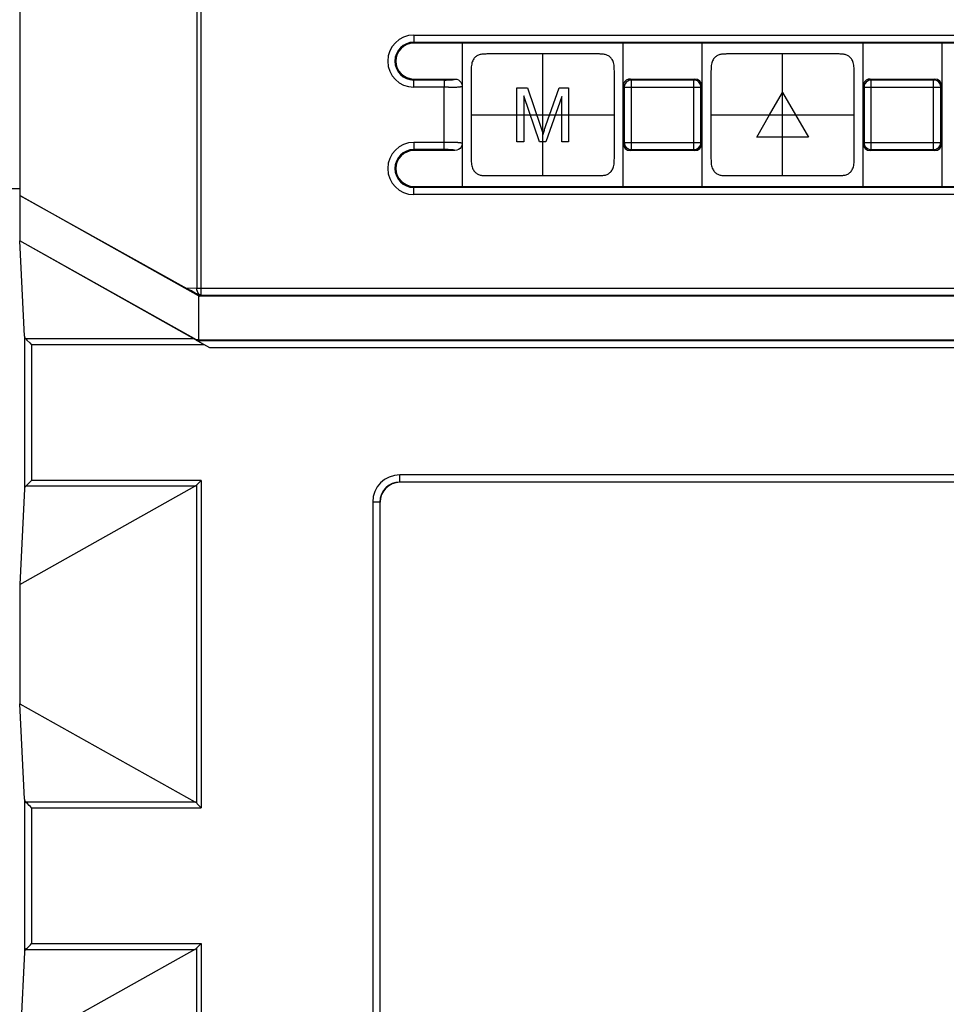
# Model space of a CAD drawing. Header units: millimetres. Extents: x -2013 to 423, y -990 to -169.
# Tile 35 of 50: x -408 to -382, y -378 to -351. Entities that reach past the tile are written whole.
import ezdxf

# ---------------------------------------------------------------- set-up
doc = ezdxf.new("R2010")
doc.units = ezdxf.units.MM
doc.header["$LTSCALE"] = 30.734
doc.layers.get('0').update_dxf_attribs({"linetype": 'CONTINUOUS'})
doc.layers.add('06___PRT_ALL_SURFS', color=7, linetype='CONTINUOUS')

msp = doc.modelspace()

# ---------------------------------------------------------------- linework, layer by layer
at = {"color": 7, "linetype": 'Continuous'}
for p, q in [((-407.914, -328.151), (-407.914, -355.701)), ((-402.968, -328.151), (-402.968, -358.293)), ((-402.844, -358.493), (-402.844, -328.151)), ((-396.904, -351.223), (-396.904, -351.451)), ((-396.904, -351.223), (-362.904, -351.223)), ((-396.904, -351.423), (-362.904, -351.423)), ((-362.904, -351.451), (-396.904, -351.451)), ((-395.554, -351.451), (-395.554, -352.65)), ((-391.054, -355.451), (-391.054, -351.451)), ((-388.854, -351.451), (-388.854, -355.451)), ((-384.354, -355.451), (-384.354, -351.451)), ((-382.154, -351.451), (-382.154, -355.451)), ((-396.904, -352.679), (-396.904, -352.451)), ((-396.904, -352.451), (-395.754, -352.451)), ((-396.026, -352.479), (-396.904, -352.479)), ((-395.938, -352.679), (-396.904, -352.679)), ((-396.054, -354.223), (-396.054, -352.679)), ((-395.938, -352.679), (-395.825, -352.678)), ((-395.554, -352.651), (-395.554, -354.251)), ((-391.054, -352.651), (-391.048, -352.657)), ((-391.029, -352.676), (-391.025, -352.679)), ((-391.019, -352.627), (-391.025, -352.679)), ((-391.025, -352.679), (-391.025, -354.223)), ((-391.025, -352.679), (-388.882, -352.679)), ((-391, -352.581), (-391.019, -352.627)), ((-390.854, -352.451), (-390.848, -352.457)), ((-390.854, -352.451), (-389.054, -352.451)), ((-390.826, -352.479), (-390.833, -352.479)), ((-390.826, -354.423), (-390.826, -352.479)), ((-389.082, -352.479), (-390.826, -352.479)), ((-389.082, -354.423), (-389.082, -352.479)), ((-388.882, -352.679), (-388.854, -352.651)), ((-388.882, -354.223), (-388.882, -352.679)), ((-384.354, -352.651), (-384.348, -352.657)), ((-384.329, -352.676), (-384.325, -352.679)), ((-384.319, -352.627), (-384.325, -352.679)), ((-384.325, -352.679), (-384.325, -354.223)), ((-384.325, -352.679), (-382.182, -352.679)), ((-384.3, -352.581), (-384.319, -352.627)), ((-384.154, -352.451), (-384.148, -352.457)), ((-384.154, -352.451), (-382.354, -352.451)), ((-384.126, -352.479), (-384.133, -352.479)), ((-384.126, -354.423), (-384.126, -352.479)), ((-382.382, -352.479), (-384.126, -352.479)), ((-382.382, -354.423), (-382.382, -352.479)), ((-382.182, -352.679), (-382.154, -352.651)), ((-382.182, -354.223), (-382.182, -352.679)), ((-396.904, -354.223), (-396.904, -354.451)), ((-395.949, -354.223), (-396.904, -354.223)), ((-395.865, -354.224), (-395.949, -354.223)), ((-395.822, -354.224), (-395.865, -354.224)), ((-395.792, -354.225), (-395.822, -354.224)), ((-395.766, -354.225), (-395.792, -354.225)), ((-395.75, -354.226), (-395.766, -354.225)), ((-395.734, -354.226), (-395.75, -354.226)), ((-395.72, -354.227), (-395.734, -354.226)), ((-395.707, -354.227), (-395.72, -354.227)), ((-395.695, -354.228), (-395.707, -354.227)), ((-395.683, -354.228), (-395.695, -354.228)), ((-395.673, -354.229), (-395.683, -354.228)), ((-395.663, -354.23), (-395.673, -354.229)), ((-395.653, -354.23), (-395.663, -354.23)), ((-395.645, -354.231), (-395.653, -354.23)), ((-395.554, -354.252), (-395.554, -355.451)), ((-391.025, -354.223), (-391.054, -354.251)), ((-391.025, -354.223), (-388.882, -354.223)), ((-388.908, -354.321), (-388.889, -354.275)), ((-388.889, -354.275), (-388.882, -354.223)), ((-388.878, -354.226), (-388.882, -354.223)), ((-388.854, -354.251), (-388.859, -354.245)), ((-384.325, -354.223), (-384.354, -354.251)), ((-384.325, -354.223), (-382.182, -354.223)), ((-382.208, -354.321), (-382.189, -354.275)), ((-382.189, -354.275), (-382.182, -354.223)), ((-382.178, -354.226), (-382.182, -354.223)), ((-382.154, -354.251), (-382.159, -354.245)), ((-396.024, -354.423), (-396.904, -354.423)), ((-395.754, -354.451), (-396.904, -354.451)), ((-395.998, -354.423), (-396.024, -354.423)), ((-389.054, -354.451), (-390.854, -354.451)), ((-390.826, -354.423), (-389.082, -354.423)), ((-389.082, -354.423), (-389.075, -354.423)), ((-389.054, -354.451), (-389.059, -354.445)), ((-382.354, -354.451), (-384.154, -354.451)), ((-384.126, -354.423), (-382.382, -354.423)), ((-382.382, -354.423), (-382.375, -354.423)), ((-382.354, -354.451), (-382.359, -354.445)), ((-396.904, -355.679), (-396.904, -355.451)), ((-396.904, -355.451), (-362.904, -355.451)), ((-407.914, -355.519), (-409.914, -355.519)), ((-407.914, -355.701), (-403.246, -358.301)), ((-402.914, -358.506), (-407.914, -355.701)), ((-407.914, -355.716), (-407.914, -356.97)), ((-362.904, -355.479), (-396.904, -355.479)), ((-362.904, -355.679), (-396.904, -355.679)), ((-407.781, -359.636), (-407.914, -356.97)), ((-402.978, -359.735), (-407.914, -356.97)), ((-403.015, -359.734), (-407.914, -356.97)), ((-402.968, -358.293), (-403.246, -358.301)), ((-402.968, -358.293), (-356.241, -358.293)), ((-402.914, -358.506), (-402.914, -359.736)), ((-402.914, -358.506), (-402.888, -358.521)), ((-402.844, -358.493), (-402.907, -358.494)), ((-402.888, -358.521), (-402.907, -358.494)), ((-356.213, -358.521), (-402.888, -358.521)), ((-402.844, -358.493), (-356.241, -358.493)), ((-407.781, -359.636), (-407.781, -363.906)), ((-407.745, -359.711), (-407.713, -359.744)), ((-403.056, -359.711), (-407.745, -359.711)), ((-402.871, -359.814), (-403.015, -359.734)), ((-402.955, -359.764), (-402.978, -359.735)), ((-402.914, -359.736), (-402.978, -359.735)), ((-356.241, -359.764), (-402.955, -359.764)), ((-402.914, -359.736), (-356.213, -359.736)), ((-402.598, -359.964), (-402.871, -359.814)), ((-407.581, -359.875), (-407.581, -363.667)), ((-402.76, -359.875), (-407.581, -359.875)), ((-356.241, -359.964), (-402.598, -359.964)), ((-402.844, -363.667), (-407.581, -363.667)), ((-402.844, -363.667), (-402.844, -372.815)), ((-397.294, -363.713), (-397.294, -363.513)), ((-362.514, -363.513), (-397.294, -363.513)), ((-362.514, -363.713), (-397.294, -363.713)), ((-407.914, -366.572), (-403.02, -363.831)), ((-407.781, -363.906), (-407.914, -366.572)), ((-407.745, -363.831), (-407.712, -363.799)), ((-403.02, -363.831), (-407.745, -363.831)), ((-402.968, -372.69), (-402.968, -363.792)), ((-398.051, -364.271), (-398.051, -577.163)), ((-397.851, -364.271), (-398.051, -364.271)), ((-397.851, -364.271), (-397.851, -577.16)), ((-407.914, -366.572), (-407.914, -369.91)), ((-407.781, -372.576), (-407.914, -369.91)), ((-407.914, -369.91), (-403.02, -372.651)), ((-407.781, -372.576), (-407.781, -376.846)), ((-407.745, -372.651), (-403.02, -372.651)), ((-407.581, -372.815), (-407.581, -376.607)), ((-407.581, -372.815), (-402.844, -372.815)), ((-407.581, -376.607), (-402.844, -376.607)), ((-402.844, -376.607), (-402.927, -376.69)), ((-402.844, -376.607), (-402.844, -385.755)), ((-403.02, -376.771), (-407.914, -379.512)), ((-407.781, -376.846), (-407.914, -379.512)), ((-407.745, -376.771), (-403.02, -376.771)), ((-402.968, -385.63), (-402.968, -376.732))]:
    msp.add_line(p, q, dxfattribs=at)
at = {"linetype": 'Continuous'}
for p, q in [((-393.301, -354.951), (-393.301, -351.951)), ((-394.024, -354.209), (-394.024, -352.693)), ((-394.024, -352.693), (-393.723, -352.693)), ((-393.723, -352.693), (-393.365, -353.766)), ((-393.211, -353.747), (-392.847, -352.693)), ((-392.847, -352.693), (-392.578, -352.693)), ((-392.578, -352.693), (-392.578, -354.209)), ((-393.831, -352.918), (-393.831, -354.209)), ((-393.394, -354.209), (-393.831, -352.918)), ((-392.771, -352.941), (-393.213, -354.209)), ((-392.771, -354.209), (-392.771, -352.941)), ((-386.962, -353.45), (-386.601, -352.825)), ((-386.601, -352.825), (-386.24, -353.45)), ((-387.322, -354.075), (-386.962, -353.45)), ((-386.24, -353.45), (-385.879, -354.075)), ((-393.248, -353.855), (-393.23, -353.801)), ((-393.23, -353.801), (-393.211, -353.747)), ((-385.879, -354.075), (-387.322, -354.075)), ((-393.831, -354.209), (-394.024, -354.209)), ((-393.213, -354.209), (-393.394, -354.209)), ((-392.578, -354.209), (-392.771, -354.209))]:
    msp.add_line(p, q, dxfattribs=at)
at = {"color": 7, "linetype": 'Continuous'}
for points in [[(-396.054, -352.679), (-396.05, -352.64), (-396.048, -352.603), (-396.048, -352.569), (-396.049, -352.539), (-396.05, -352.514), (-396.052, -352.496), (-396.053, -352.484), (-396.054, -352.479)], [(-396.026, -352.479), (-396, -352.479), (-395.975, -352.478), (-395.951, -352.478), (-395.927, -352.477), (-395.903, -352.476), (-395.881, -352.475), (-395.86, -352.473), (-395.841, -352.472), (-395.824, -352.47), (-395.809, -352.468), (-395.796, -352.466), (-395.784, -352.463), (-395.774, -352.461), (-395.767, -352.458), (-395.761, -352.456), (-395.756, -352.453), (-395.754, -352.451)], [(-395.825, -352.678), (-395.778, -352.677), (-395.738, -352.676), (-395.705, -352.675), (-395.677, -352.673), (-395.653, -352.671), (-395.632, -352.67), (-395.615, -352.668), (-395.599, -352.665), (-395.587, -352.663), (-395.576, -352.661), (-395.568, -352.658), (-395.561, -352.656), (-395.557, -352.653), (-395.554, -352.651)], [(-395.754, -352.451), (-395.702, -352.458), (-395.656, -352.477), (-395.614, -352.509), (-395.581, -352.551), (-395.561, -352.597), (-395.554, -352.65)], [(-390.833, -352.479), (-390.878, -352.486), (-390.926, -352.507), (-390.968, -352.539), (-391, -352.581)], [(-388.882, -352.679), (-388.889, -352.627), (-388.909, -352.579), (-388.94, -352.538), (-388.982, -352.506), (-389.03, -352.486), (-389.082, -352.479)], [(-384.133, -352.479), (-384.178, -352.486), (-384.226, -352.507), (-384.268, -352.539), (-384.3, -352.581)], [(-382.182, -352.679), (-382.189, -352.627), (-382.209, -352.579), (-382.24, -352.538), (-382.282, -352.506), (-382.33, -352.486), (-382.382, -352.479)], [(-396.054, -354.423), (-396.054, -354.414), (-396.054, -354.394), (-396.054, -354.362), (-396.054, -354.223)], [(-395.554, -354.252), (-395.562, -354.305), (-395.581, -354.352), (-395.613, -354.393), (-395.654, -354.424), (-395.701, -354.443), (-395.754, -354.451)], [(-395.554, -354.251), (-395.555, -354.25), (-395.556, -354.249), (-395.557, -354.248), (-395.559, -354.247), (-395.561, -354.246), (-395.562, -354.245), (-395.564, -354.245), (-395.566, -354.244), (-395.569, -354.243), (-395.571, -354.242), (-395.573, -354.242), (-395.576, -354.241), (-395.579, -354.24), (-395.581, -354.24), (-395.584, -354.239), (-395.587, -354.239), (-395.59, -354.238), (-395.593, -354.237), (-395.596, -354.237), (-395.599, -354.236), (-395.602, -354.236), (-395.605, -354.235), (-395.608, -354.235), (-395.612, -354.235), (-395.615, -354.234), (-395.618, -354.234), (-395.622, -354.233), (-395.625, -354.233), (-395.629, -354.232), (-395.633, -354.232), (-395.637, -354.232), (-395.645, -354.231)], [(-391.025, -354.223), (-391.019, -354.275), (-390.999, -354.323), (-390.967, -354.364), (-390.925, -354.396), (-390.877, -354.416), (-390.826, -354.423)], [(-389.075, -354.423), (-389.029, -354.416), (-388.981, -354.395), (-388.939, -354.363), (-388.908, -354.321)], [(-384.325, -354.223), (-384.319, -354.275), (-384.299, -354.323), (-384.267, -354.364), (-384.225, -354.396), (-384.177, -354.416), (-384.126, -354.423)], [(-382.375, -354.423), (-382.329, -354.416), (-382.281, -354.395), (-382.239, -354.363), (-382.208, -354.321)], [(-395.822, -354.432), (-395.83, -354.431), (-395.839, -354.43), (-395.848, -354.43), (-395.857, -354.429), (-395.867, -354.428), (-395.877, -354.427), (-395.887, -354.427), (-395.897, -354.426), (-395.907, -354.426), (-395.918, -354.425), (-395.929, -354.425), (-395.94, -354.424), (-395.951, -354.424), (-395.962, -354.424), (-395.974, -354.423), (-395.998, -354.423)], [(-395.754, -354.451), (-395.756, -354.449), (-395.758, -354.447), (-395.762, -354.445), (-395.765, -354.444), (-395.77, -354.442), (-395.775, -354.441), (-395.78, -354.439), (-395.786, -354.438), (-395.793, -354.437), (-395.799, -354.436), (-395.807, -354.434), (-395.814, -354.433), (-395.822, -354.432)], [(-402.844, -358.493), (-402.875, -358.485), (-402.905, -358.464), (-402.931, -358.432), (-402.951, -358.391), (-402.963, -358.344), (-402.968, -358.293)], [(-407.713, -359.744), (-407.628, -359.826), (-407.581, -359.875)], [(-402.736, -359.888), (-402.891, -359.802), (-402.916, -359.787), (-402.936, -359.776), (-402.949, -359.768), (-402.955, -359.764)], [(-407.712, -363.799), (-407.63, -363.714), (-407.581, -363.667)], [(-402.968, -363.792), (-402.941, -363.764), (-402.911, -363.734), (-402.878, -363.702), (-402.844, -363.667)], [(-407.7, -372.696), (-407.724, -372.672), (-407.745, -372.651)], [(-407.581, -372.815), (-407.613, -372.782), (-407.645, -372.751), (-407.7, -372.696)], [(-402.968, -372.69), (-402.953, -372.706), (-402.844, -372.815)], [(-407.644, -376.67), (-407.613, -376.64), (-407.581, -376.607)], [(-407.745, -376.771), (-407.724, -376.749), (-407.7, -376.725), (-407.644, -376.67)], [(-402.927, -376.69), (-402.948, -376.711), (-402.968, -376.732)]]:
    msp.add_lwpolyline(points, dxfattribs=at)
at = {"linetype": 'Continuous'}
for points in [[(-393.365, -353.766), (-393.346, -353.822), (-393.337, -353.85), (-393.328, -353.878), (-393.319, -353.906), (-393.31, -353.934), (-393.301, -353.962), (-393.293, -353.99)], [(-393.293, -353.99), (-393.284, -353.963), (-393.275, -353.936), (-393.266, -353.909), (-393.257, -353.882), (-393.248, -353.855)]]:
    msp.add_lwpolyline(points, dxfattribs=at)
at = {"color": 7, "linetype": 'Continuous'}
for centre, radius, end in [((-396.904, -351.951), 0.728, 270), ((-396.904, -351.951), 0.528, 270), ((-396.904, -351.951), 0.5, 270), ((-396.904, -354.951), 0.728, 270), ((-396.904, -354.951), 0.528, 270), ((-396.904, -354.951), 0.5, 270), ((-397.294, -364.271), 0.758, 180), ((-397.294, -364.271), 0.558, 180), ((-397.294, -364.271), 0.551, 180)]:
    msp.add_arc(centre, radius, 90, end, dxfattribs=at)
for centre, major_axis, ratio, start_param, end_param in [((-390.854, -352.651), (0.142, -0.142), 0.998783, 2.627105, 3.926382), ((-390.854, -352.651), (-0.142, 0.142), 0.998783, -0.784789, -0.514488), ((-389.054, -352.651), (0.142, 0.142), 0.998783, -0.784789, 0.784789), ((-384.154, -352.651), (0.142, -0.142), 0.998783, 2.627105, 3.926382), ((-384.154, -352.651), (-0.142, 0.142), 0.998783, -0.784789, -0.514488), ((-382.354, -352.651), (0.142, 0.142), 0.998783, -0.784789, 0.784789), ((-390.854, -354.251), (0.142, 0.142), 0.998783, -3.926382, -2.356803), ((-389.054, -354.251), (0.142, -0.142), 0.998783, -0.784789, 0.784789), ((-384.154, -354.251), (0.142, 0.142), 0.998783, -3.926382, -2.356803), ((-382.354, -354.251), (0.142, -0.142), 0.998783, -0.784789, 0.784789), ((-403.249, -358.304), (0.342, -0.19), 0.011499, 0.025351, 1.568892), ((-407.581, -359.631), (0.2, 0), 0.700208, -3.106686, -2.530727), ((-407.581, -363.911), (0.2, 0), 0.700208, 2.530727, 3.106686), ((-403.164, -363.667), (0.25, 0), 0.8, -0.959931, -0.674741), ((-407.581, -372.571), (0.2, 0), 0.700208, -3.106686, -2.530727), ((-403.164, -372.815), (0.25, 0), 0.8, 0.674741, 0.959931), ((-407.581, -376.851), (0.2, 0), 0.700208, 2.530727, 3.106686), ((-403.164, -376.607), (0.25, 0), 0.8, -0.959931, -0.674741)]:
    msp.add_ellipse(centre, major_axis=major_axis, ratio=ratio, start_param=start_param, end_param=end_param, dxfattribs=at)
at = {"layer": '06___PRT_ALL_SURFS', "color": 7, "linetype": 'Continuous'}
for p, q in [((-393.301, -355.151), (-393.301, -351.751)), ((-386.601, -355.151), (-386.601, -351.751)), ((-391.301, -352.617), (-391.301, -352.222)), ((-384.601, -352.617), (-384.601, -352.222)), ((-395.301, -352.857), (-395.301, -352.899)), ((-388.601, -352.857), (-388.601, -352.899)), ((-391.301, -353.58), (-391.301, -353.199)), ((-384.601, -353.58), (-384.601, -353.199)), ((-395.301, -353.321), (-395.301, -353.703)), ((-395.301, -353.451), (-391.301, -353.451)), ((-395.301, -353.451), (-391.301, -353.451)), ((-395.301, -353.451), (-391.301, -353.451)), ((-388.601, -353.321), (-388.601, -353.703)), ((-388.601, -353.451), (-384.601, -353.451)), ((-391.301, -354.044), (-391.301, -354.002)), ((-384.601, -354.044), (-384.601, -354.002)), ((-395.301, -354.285), (-395.301, -354.68)), ((-388.601, -354.285), (-388.601, -354.68))]:
    msp.add_line(p, q, dxfattribs=at)
for points in [[(-394.842, -351.751), (-394.866, -351.751), (-394.89, -351.752), (-394.913, -351.752), (-394.937, -351.753), (-394.96, -351.755), (-394.983, -351.757), (-395.007, -351.76), (-395.03, -351.764), (-395.053, -351.769), (-395.076, -351.776), (-395.099, -351.784), (-395.12, -351.794), (-395.141, -351.806), (-395.16, -351.82), (-395.178, -351.835), (-395.196, -351.852), (-395.213, -351.87), (-395.228, -351.891), (-395.243, -351.914), (-395.257, -351.94), (-395.269, -351.968), (-395.279, -351.999), (-395.287, -352.033), (-395.293, -352.07), (-395.297, -352.108), (-395.299, -352.148), (-395.3, -352.189), (-395.301, -352.23), (-395.301, -352.506)], [(-391.301, -352.222), (-391.302, -352.182), (-391.303, -352.141), (-391.306, -352.101), (-391.31, -352.063), (-391.316, -352.027), (-391.325, -351.993), (-391.336, -351.962), (-391.348, -351.934), (-391.362, -351.909), (-391.377, -351.886), (-391.394, -351.865), (-391.411, -351.847), (-391.428, -351.831), (-391.447, -351.816), (-391.467, -351.803), (-391.488, -351.791), (-391.51, -351.781), (-391.533, -351.774), (-391.556, -351.767), (-391.579, -351.763), (-391.603, -351.759), (-391.627, -351.756), (-391.65, -351.754), (-391.673, -351.753), (-391.697, -351.752), (-391.72, -351.751), (-391.744, -351.751), (-391.768, -351.751), (-391.791, -351.751), (-394.842, -351.751)], [(-388.142, -351.751), (-388.166, -351.751), (-388.19, -351.752), (-388.213, -351.752), (-388.237, -351.753), (-388.26, -351.755), (-388.283, -351.757), (-388.307, -351.76), (-388.33, -351.764), (-388.353, -351.769), (-388.376, -351.776), (-388.399, -351.784), (-388.42, -351.794), (-388.441, -351.806), (-388.46, -351.82), (-388.478, -351.835), (-388.496, -351.852), (-388.513, -351.87), (-388.528, -351.891), (-388.543, -351.914), (-388.557, -351.94), (-388.569, -351.968), (-388.579, -351.999), (-388.587, -352.033), (-388.593, -352.07), (-388.597, -352.108), (-388.599, -352.148), (-388.6, -352.189), (-388.601, -352.23), (-388.601, -352.506)], [(-384.601, -352.222), (-384.602, -352.182), (-384.603, -352.141), (-384.606, -352.101), (-384.61, -352.063), (-384.616, -352.027), (-384.625, -351.993), (-384.636, -351.962), (-384.648, -351.934), (-384.662, -351.909), (-384.677, -351.886), (-384.694, -351.865), (-384.711, -351.847), (-384.728, -351.831), (-384.747, -351.816), (-384.767, -351.803), (-384.788, -351.791), (-384.81, -351.781), (-384.833, -351.774), (-384.856, -351.767), (-384.879, -351.763), (-384.903, -351.759), (-384.927, -351.756), (-384.95, -351.754), (-384.973, -351.753), (-384.997, -351.752), (-385.02, -351.751), (-385.044, -351.751), (-385.068, -351.751), (-385.091, -351.751), (-388.142, -351.751)], [(-395.301, -352.506), (-395.301, -352.545), (-395.301, -352.623)], [(-395.301, -352.623), (-395.301, -352.662), (-395.301, -352.7), (-395.301, -352.857)], [(-391.301, -352.734), (-391.301, -352.695), (-391.301, -352.656), (-391.301, -352.617)], [(-388.601, -352.506), (-388.601, -352.545), (-388.601, -352.623)], [(-388.601, -352.623), (-388.601, -352.662), (-388.601, -352.7), (-388.601, -352.857)], [(-384.601, -352.734), (-384.601, -352.695), (-384.601, -352.656), (-384.601, -352.617)], [(-395.301, -352.899), (-395.301, -353.145), (-395.301, -353.321)], [(-391.301, -353.199), (-391.301, -352.986), (-391.301, -352.94), (-391.301, -352.734)], [(-388.601, -352.899), (-388.601, -353.145), (-388.601, -353.321)], [(-384.601, -353.199), (-384.601, -352.986), (-384.601, -352.94), (-384.601, -352.734)], [(-395.301, -353.703), (-395.301, -353.915), (-395.301, -353.962), (-395.301, -354.168)], [(-391.301, -354.002), (-391.301, -353.757), (-391.301, -353.58)], [(-388.601, -353.703), (-388.601, -353.915), (-388.601, -353.962), (-388.601, -354.168)], [(-384.601, -354.002), (-384.601, -353.757), (-384.601, -353.58)], [(-391.301, -354.279), (-391.301, -354.24), (-391.301, -354.201), (-391.301, -354.044)], [(-384.601, -354.279), (-384.601, -354.24), (-384.601, -354.201), (-384.601, -354.044)], [(-395.301, -354.168), (-395.301, -354.207), (-395.301, -354.246), (-395.301, -354.285)], [(-391.301, -354.396), (-391.301, -354.357), (-391.301, -354.279)], [(-388.601, -354.168), (-388.601, -354.207), (-388.601, -354.246), (-388.601, -354.285)], [(-384.601, -354.396), (-384.601, -354.357), (-384.601, -354.279)], [(-391.76, -355.151), (-391.736, -355.151), (-391.712, -355.15), (-391.689, -355.149), (-391.665, -355.148), (-391.642, -355.147), (-391.619, -355.145), (-391.595, -355.142), (-391.572, -355.138), (-391.549, -355.133), (-391.526, -355.126), (-391.503, -355.118), (-391.482, -355.107), (-391.461, -355.096), (-391.442, -355.082), (-391.424, -355.067), (-391.406, -355.05), (-391.389, -355.031), (-391.374, -355.011), (-391.359, -354.988), (-391.345, -354.962), (-391.333, -354.934), (-391.323, -354.902), (-391.315, -354.868), (-391.309, -354.832), (-391.305, -354.794), (-391.303, -354.754), (-391.302, -354.713), (-391.301, -354.672), (-391.301, -354.396)], [(-385.06, -355.151), (-385.036, -355.151), (-385.012, -355.15), (-384.989, -355.149), (-384.965, -355.148), (-384.942, -355.147), (-384.919, -355.145), (-384.895, -355.142), (-384.872, -355.138), (-384.849, -355.133), (-384.826, -355.126), (-384.803, -355.118), (-384.782, -355.107), (-384.761, -355.096), (-384.742, -355.082), (-384.724, -355.067), (-384.706, -355.05), (-384.689, -355.031), (-384.674, -355.011), (-384.659, -354.988), (-384.645, -354.962), (-384.633, -354.934), (-384.623, -354.902), (-384.615, -354.868), (-384.609, -354.832), (-384.605, -354.794), (-384.603, -354.754), (-384.602, -354.713), (-384.601, -354.672), (-384.601, -354.396)], [(-395.301, -354.68), (-395.3, -354.72), (-395.299, -354.761), (-395.296, -354.801), (-395.292, -354.839), (-395.285, -354.875), (-395.277, -354.909), (-395.266, -354.94), (-395.254, -354.968), (-395.24, -354.993), (-395.225, -355.016), (-395.208, -355.036), (-395.191, -355.055), (-395.173, -355.071), (-395.155, -355.086), (-395.135, -355.099), (-395.114, -355.111), (-395.092, -355.12), (-395.069, -355.128), (-395.046, -355.134), (-395.022, -355.139), (-394.999, -355.143), (-394.975, -355.146), (-394.952, -355.148), (-394.929, -355.149), (-394.905, -355.15), (-394.882, -355.15), (-394.858, -355.151), (-394.834, -355.151), (-391.76, -355.151)], [(-388.601, -354.68), (-388.6, -354.72), (-388.599, -354.761), (-388.596, -354.801), (-388.592, -354.839), (-388.585, -354.875), (-388.577, -354.909), (-388.566, -354.94), (-388.554, -354.968), (-388.54, -354.993), (-388.525, -355.016), (-388.508, -355.036), (-388.491, -355.055), (-388.473, -355.071), (-388.455, -355.086), (-388.435, -355.099), (-388.414, -355.111), (-388.392, -355.12), (-388.369, -355.128), (-388.346, -355.134), (-388.322, -355.139), (-388.299, -355.143), (-388.275, -355.146), (-388.252, -355.148), (-388.229, -355.149), (-388.205, -355.15), (-388.182, -355.15), (-388.158, -355.151), (-388.134, -355.151), (-385.06, -355.151)]]:
    msp.add_lwpolyline(points, dxfattribs=at)

doc.saveas('drawing.dxf')
